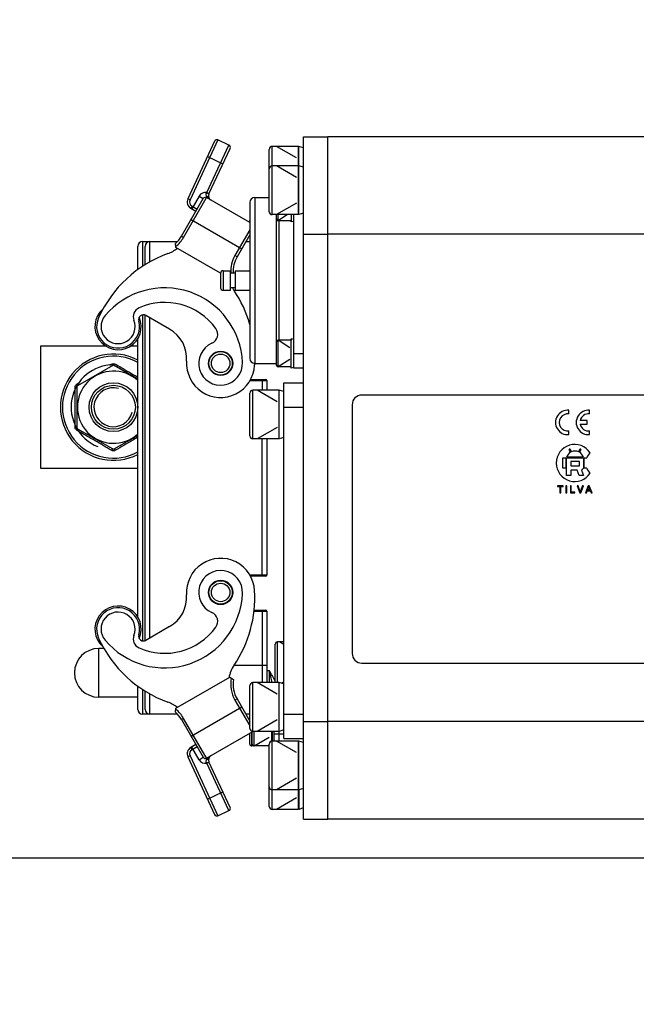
# Model space of a CAD drawing. Header units: millimetres. Extents: x 0 to 11890, y 0 to 8410.
# Tile 90 of 137: x 6743 to 6870, y 5219 to 5421. Entities that reach past the tile are written whole.
import ezdxf

# ---------------------------------------------------------------- set-up
doc = ezdxf.new("R2010")
doc.units = ezdxf.units.MM
doc.header["$LTSCALE"] = 653.95
doc.layers.get('0').update_dxf_attribs({"linetype": 'CONTINUOUS'})
for name, color, linetype in [('304103000011DXF_CONTINUOUS_LINE', 7, 'CONTINUOUS'), ('304105000080DXF_CONTINUOUS_LINE', 7, 'CONTINUOUS'), ('304105000082DXF_CONTINUOUS_LINE', 7, 'CONTINUOUS'), ('304105000083DXF_CONTINUOUS_LINE', 7, 'CONTINUOUS'), ('304106000002DXF_CONTINUOUS_LINE', 7, 'CONTINUOUS'), ('304107000010DXF_CONTINUOUS_LINE', 7, 'CONTINUOUS'), ('304110000210DXF_CONTINUOUS_LINE', 7, 'CONTINUOUS'), ('304110000234DXF_CONTINUOUS_LINE', 7, 'CONTINUOUS'), ('304112000005DXF_CONTINUOUS_LINE', 7, 'CONTINUOUS'), ('304204000093DXF_CONTINUOUS_LINE', 7, 'CONTINUOUS'), ('501023000001DXF_CONTINUOUS_LINE', 7, 'CONTINUOUS'), ('501023000017DXF_CONTINUOUS_LINE', 7, 'CONTINUOUS'), ('501023000069DXF_CONTINUOUS_LINE', 7, 'CONTINUOUS'), ('501023000072DXF_CONTINUOUS_LINE', 7, 'CONTINUOUS'), ('501023000078DXF_CONTINUOUS_LINE', 7, 'CONTINUOUS'), ('501023000185DXF_CONTINUOUS_LINE', 7, 'CONTINUOUS'), ('503005000002DXF_CONTINUOUS_LINE', 7, 'CONTINUOUS'), ('504006000003DXF_CONTINUOUS_LINE', 7, 'CONTINUOUS'), ('604006000001DXF_CONTINUOUS_LINE', 7, 'CONTINUOUS'), ('604006000006DXF_CONTINUOUS_LINE', 7, 'CONTINUOUS'), ('604006000009DXF_CONTINUOUS_LINE', 7, 'CONTINUOUS'), ('ZUIDAYUNDONGDXF_CONTINUOUS_LINE', 7, 'CONTINUOUS'), ('ZUIDAYUNDONGFANWEIDXF_DIMENSION', 7, 'CONTINUOUS')]:
    doc.layers.add(name, color=color, linetype=linetype)
doc.styles.get("Standard").update_dxf_attribs({"font": 'txt', "width": 0.7})
doc.dimstyles.new('DIMSTYLE_4', dxfattribs={"dimtxt": 120, "dimasz": 60, "dimexe": 1, "dimexo": 0, "dimgap": 3, "dimtad": 1, "dimdsep": 46, "dimtxsty": 'Standard', "dimblk": '_FILLED', "dimblk1": '_FILLED', "dimblk2": '_FILLED', "dimcen": 0.09, "dimclrt": 5, "dimazin": 2, "dimtp": 0.8, "dimtm": 0.8, "dimtfac": 1, "dimtofl": 0, "dimtmove": 0, "dimatfit": 3, "dimldrblk": '_FILLED', "dimfxl": 0, "dimtolj": 1, "dimarcsym": 0})
doc.dimstyles.new('DIMSTYLE_5', dxfattribs={"dimtxt": 120, "dimasz": 60, "dimexe": 1, "dimexo": 0, "dimgap": 3, "dimtad": 1, "dimdec": 0, "dimdsep": 46, "dimtxsty": 'Standard', "dimblk": '_FILLED', "dimblk1": '_FILLED', "dimblk2": '_FILLED', "dimcen": 0.09, "dimclrt": 5, "dimazin": 2, "dimtp": 1.2, "dimtm": 1.2, "dimtfac": 1, "dimtdec": 0, "dimtofl": 0, "dimtmove": 0, "dimatfit": 3, "dimldrblk": '_FILLED', "dimfxl": 0, "dimtolj": 1, "dimarcsym": 0})
doc.dimstyles.new('DIMSTYLE_6', dxfattribs={"dimtxt": 120, "dimasz": 60, "dimexe": 1, "dimexo": 0, "dimgap": 3, "dimtad": 0, "dimtih": 1, "dimtoh": 1, "dimdec": 0, "dimdsep": 46, "dimtxsty": 'Standard', "dimblk": '_FILLED', "dimblk1": '_FILLED', "dimblk2": '_FILLED', "dimcen": 0.09, "dimclrt": 5, "dimazin": 2, "dimtp": 1.2, "dimtm": 1.2, "dimtfac": 1, "dimtdec": 0, "dimtofl": 0, "dimtmove": 0, "dimatfit": 3, "dimldrblk": '_FILLED', "dimfxl": 0, "dimtolj": 1, "dimarcsym": 0})
doc.dimstyles.new('DIMSTYLE_8', dxfattribs={"dimtxt": 120, "dimasz": 60, "dimexe": 1, "dimexo": 0, "dimgap": 3, "dimtad": 0, "dimtih": 1, "dimtoh": 1, "dimdec": 0, "dimdsep": 46, "dimtxsty": 'Standard', "dimblk": '_FILLED', "dimblk1": '_FILLED', "dimblk2": '_FILLED', "dimcen": 0.09, "dimclrt": 5, "dimazin": 2, "dimtp": 0.5, "dimtm": 0.5, "dimtfac": 1, "dimtdec": 0, "dimtofl": 0, "dimtmove": 0, "dimatfit": 3, "dimldrblk": '_FILLED', "dimfxl": 0, "dimtolj": 1, "dimarcsym": 0})

# ---------------------------------------------------------------- blocks, each defined once
blk = doc.blocks.new('_FILLED')
at = {"color": 0, "linetype": 'ByBlock'}
blk.add_solid([(0, 0), (-1, 0.1667), (-1, -0.1667)], dxfattribs=at)
blk = doc.blocks.new('*D6')
at = {"layer": 'ZUIDAYUNDONGFANWEIDXF_DIMENSION', "color": 2, "linetype": 'Continuous'}
for p, q in [((7251.47, 5703.74), (6581.29, 5703.74)), ((6591.29, 5703.74), (6591.29, 5476.24)), ((6591.29, 5248.74), (6591.29, 5476.24)), ((6969.62, 5248.74), (6581.29, 5248.74))]:
    blk.add_line(p, q, dxfattribs=at)
at = {"layer": 'ZUIDAYUNDONGFANWEIDXF_DIMENSION', "color": 2, "linetype": 'Continuous', "xscale": 60, "yscale": 60, "zscale": 60}
for p, rotation in [((6591.29, 5703.74), 90), ((6591.29, 5248.74), 270)]:
    blk.add_blockref('_FILLED', p, dxfattribs=dict(at, rotation=rotation))
blk = doc.blocks.new('*D7')
at = {"layer": 'ZUIDAYUNDONGFANWEIDXF_DIMENSION', "color": 2, "linetype": 'Continuous'}
for p, q in [((7880.46, 6795.21), (6197.14, 6795.21)), ((6207.14, 6795.21), (6207.14, 6021.97)), ((6207.14, 5248.74), (6207.14, 6021.97)), ((6969.62, 5248.74), (6197.14, 5248.74))]:
    blk.add_line(p, q, dxfattribs=at)
at = {"layer": 'ZUIDAYUNDONGFANWEIDXF_DIMENSION', "color": 2, "linetype": 'Continuous', "xscale": 60, "yscale": 60, "zscale": 60}
for p, rotation in [((6207.14, 6795.21), 90), ((6207.14, 5248.74), 270)]:
    blk.add_blockref('_FILLED', p, dxfattribs=dict(at, rotation=rotation))
blk = doc.blocks.new('*D13')
at = {"layer": 'ZUIDAYUNDONGFANWEIDXF_DIMENSION', "color": 2, "linetype": 'Continuous'}
blk.add_line((5467.12, 5703.74), (5467.12, 3720.99), dxfattribs=at)
blk = doc.blocks.new('*D22')
at = {"layer": 'ZUIDAYUNDONGFANWEIDXF_DIMENSION', "color": 2, "linetype": 'Continuous'}
blk.add_line((5727.47, 5006.3), (9407.13, 5006.3), dxfattribs=at)

msp = doc.modelspace()

# ---------------------------------------------------------------- linework, layer by layer
at = {"layer": '304103000011DXF_CONTINUOUS_LINE', "color": 7, "linetype": 'Continuous'}
for p, q in [((6806.466, 5256.735), (6806.466, 5396.735)), ((6953.276, 5396.735), (6806.466, 5396.735)), ((6888.966, 5256.735), (6806.466, 5256.735))]:
    msp.add_line(p, q, dxfattribs=at)
at = {"layer": '304103000011DXF_CONTINUOUS_LINE', "color": 9, "linetype": 'Continuous'}
for p, q in [((6898.754, 5376.735), (6806.466, 5376.735)), ((6893.859, 5276.735), (6806.466, 5276.735))]:
    msp.add_line(p, q, dxfattribs=at)
at = {"layer": '304105000080DXF_CONTINUOUS_LINE', "color": 7, "linetype": 'Continuous'}
for p, q in [((6801.466, 5256.735), (6801.466, 5396.735)), ((6801.466, 5396.735), (6806.466, 5396.735)), ((6806.466, 5256.735), (6806.466, 5396.735)), ((6801.466, 5256.735), (6806.466, 5256.735))]:
    msp.add_line(p, q, dxfattribs=at)
at = {"layer": '304105000080DXF_CONTINUOUS_LINE', "color": 9, "linetype": 'Continuous'}
for p, q in [((6801.466, 5376.735), (6806.466, 5376.735)), ((6801.466, 5276.735), (6806.466, 5276.735))]:
    msp.add_line(p, q, dxfattribs=at)
at = {"layer": '304105000082DXF_CONTINUOUS_LINE', "color": 7, "linetype": 'Continuous'}
for p, q in [((6747.466, 5353.735), (6747.466, 5328.735)), ((6760.937, 5353.735), (6747.466, 5353.735)), ((6767.466, 5353.735), (6765.889, 5353.735)), ((6747.466, 5328.735), (6767.466, 5328.735))]:
    msp.add_line(p, q, dxfattribs=at)
at = {"layer": '304105000083DXF_CONTINUOUS_LINE', "color": 7, "linetype": 'Continuous'}
for p, q in [((6797.466, 5273.235), (6797.466, 5346.235)), ((6797.466, 5346.235), (6801.466, 5346.235)), ((6797.466, 5273.235), (6801.466, 5273.235))]:
    msp.add_line(p, q, dxfattribs=at)
at = {"layer": '304105000083DXF_CONTINUOUS_LINE', "color": 9, "linetype": 'Continuous'}
for p, q in [((6797.466, 5341.235), (6801.466, 5341.235)), ((6797.466, 5278.235), (6801.466, 5278.235))]:
    msp.add_line(p, q, dxfattribs=at)
at = {"layer": '304106000002DXF_CONTINUOUS_LINE', "color": 9, "linetype": 'Continuous'}
for p, q in [((6768.466, 5370.083), (6768.466, 5375.235)), ((6769.966, 5371.059), (6769.966, 5375.235)), ((6787.192, 5365.235), (6787.466, 5365.235)), ((6768.466, 5293.3), (6768.466, 5360.171)), ((6769.966, 5293.894), (6769.966, 5359.577)), ((6790.476, 5346.685), (6793.966, 5346.685)), ((6792.966, 5346.885), (6792.966, 5344.735)), ((6792.966, 5306.585), (6792.966, 5334.735)), ((6793.966, 5306.785), (6790.476, 5306.785)), ((6791.311, 5299.385), (6793.966, 5299.385)), ((6792.966, 5299.585), (6792.966, 5284.735)), ((6793.966, 5288.235), (6787.192, 5288.235)), ((6768.466, 5278.235), (6768.466, 5283.387)), ((6769.966, 5278.235), (6769.966, 5282.412))]:
    msp.add_line(p, q, dxfattribs=at)
at = {"layer": '304106000002DXF_CONTINUOUS_LINE', "color": 7, "linetype": 'Continuous'}
for p, q in [((6768.466, 5375.235), (6769.966, 5375.235)), ((6769.966, 5375.235), (6775.627, 5375.235)), ((6789.662, 5375.235), (6790.466, 5375.235)), ((6767.466, 5369.452), (6767.466, 5374.235)), ((6768.966, 5370.393), (6768.966, 5374.235)), ((6768.966, 5293.353), (6768.966, 5360.117)), ((6767.466, 5298.154), (6767.466, 5355.316)), ((6790.607, 5346.885), (6793.766, 5346.885)), ((6793.966, 5346.685), (6793.966, 5344.735)), ((6793.966, 5334.735), (6793.966, 5306.785)), ((6793.766, 5306.585), (6790.607, 5306.585)), ((6791.348, 5299.585), (6793.766, 5299.585)), ((6793.966, 5299.385), (6793.966, 5284.735)), ((6767.466, 5279.235), (6767.466, 5284.019)), ((6768.966, 5279.235), (6768.966, 5283.077)), ((6769.966, 5278.235), (6768.466, 5278.235)), ((6775.63, 5278.235), (6769.966, 5278.235)), ((6790.466, 5278.235), (6789.662, 5278.235))]:
    msp.add_line(p, q, dxfattribs=at)
for centre, radius, start, end in [((6768.466, 5374.235), 1, 90, 180), ((6769.966, 5374.235), 1, 90, 180), ((6793.766, 5346.685), 0.2, 0, 90), ((6793.766, 5306.785), 0.2, 270, 360), ((6793.766, 5299.385), 0.2, 0, 90), ((6768.466, 5279.235), 1, 180, 270), ((6769.966, 5279.235), 1, 180, 270)]:
    msp.add_arc(centre, radius, start, end, dxfattribs=at)
at = {"layer": '304107000010DXF_CONTINUOUS_LINE', "color": 9, "linetype": 'Continuous'}
msp.add_line((6759.466, 5281.735), (6759.466, 5291.735), dxfattribs=at)
at = {"layer": '304107000010DXF_CONTINUOUS_LINE', "color": 7, "linetype": 'Continuous'}
for p, q in [((6760.543, 5291.735), (6759.466, 5291.735)), ((6767.466, 5281.735), (6759.466, 5281.735))]:
    msp.add_line(p, q, dxfattribs=at)
msp.add_arc((6759.466, 5286.735), 5, 90, 270, dxfattribs=at)
at = {"layer": '304110000210DXF_CONTINUOUS_LINE', "color": 9, "linetype": 'Continuous'}
for p, q in [((6791.466, 5384.235), (6791.466, 5350.235)), ((6795.966, 5354.685), (6795.966, 5379.785)), ((6784.966, 5369.235), (6784.966, 5365.235)), ((6799.466, 5352.235), (6801.466, 5352.235))]:
    msp.add_line(p, q, dxfattribs=at)
at = {"layer": '304110000210DXF_CONTINUOUS_LINE', "color": 7, "linetype": 'Continuous'}
for p, q in [((6791.466, 5384.235), (6794.466, 5384.235)), ((6790.466, 5383.235), (6790.466, 5351.235)), ((6796.466, 5354.985), (6796.466, 5379.485)), ((6799.466, 5349.235), (6799.466, 5380.735)), ((6784.966, 5369.235), (6786.466, 5369.235)), ((6786.466, 5365.235), (6786.466, 5369.235)), ((6787.466, 5369.235), (6787.466, 5365.235)), ((6787.466, 5369.235), (6790.466, 5369.235)), ((6784.466, 5368.735), (6784.466, 5365.735)), ((6787.466, 5368.735), (6786.466, 5368.735)), ((6784.966, 5365.235), (6786.466, 5365.235)), ((6787.466, 5365.735), (6786.466, 5365.735)), ((6787.466, 5365.235), (6790.466, 5365.235)), ((6791.466, 5350.235), (6795.966, 5350.235)), ((6801.466, 5349.235), (6799.466, 5349.235))]:
    msp.add_line(p, q, dxfattribs=at)
for centre, radius, start, end in [((6791.466, 5383.235), 1, 90, 180), ((6784.966, 5368.735), 0.5, 90, 180), ((6784.966, 5365.735), 0.5, 180, 270), ((6791.466, 5351.235), 1, 180, 270)]:
    msp.add_arc(centre, radius, start, end, dxfattribs=at)
at = {"layer": '304110000234DXF_CONTINUOUS_LINE', "color": 7, "linetype": 'Continuous'}
for centre, radius, start, end in [((6799.316, 5378.235), 8.98, 170.29979, 174.1556), ((6781.966, 5350.385), 2, 59.18373, 62.54031), ((6781.966, 5350.385), 2.5, 53.53301, 56.29688), ((6781.966, 5303.085), 2, 297.46462, 300.81222), ((6781.966, 5303.085), 2.5, 303.69872, 306.46414), ((6799.316, 5275.235), 8.98, 185.8444, 189.70021)]:
    msp.add_arc(centre, radius, start, end, dxfattribs=at)
at = {"layer": '304112000005DXF_CONTINUOUS_LINE', "color": 7, "linetype": 'Continuous'}
for p, q in [((6884.466, 5343.735), (6813.466, 5343.735)), ((6811.466, 5341.735), (6811.466, 5290.735)), ((6855.966, 5339.842), (6855.966, 5340.598)), ((6860.216, 5339.842), (6860.216, 5340.598)), ((6859.716, 5338.485), (6858.256, 5338.485)), ((6858.256, 5337.735), (6859.716, 5337.735)), ((6859.716, 5337.735), (6859.716, 5338.485)), ((6855.966, 5335.623), (6855.966, 5336.378)), ((6860.216, 5335.623), (6860.216, 5336.378)), ((6854.696, 5328.735), (6854.696, 5330.835)), ((6854.696, 5330.835), (6855.316, 5330.835)), ((6855.316, 5330.835), (6855.316, 5328.735)), ((6858.966, 5330.985), (6855.466, 5330.985)), ((6855.466, 5327.235), (6855.466, 5330.835)), ((6855.466, 5330.835), (6858.966, 5330.835)), ((6856.302, 5331.994), (6856.039, 5332.521)), ((6856.218, 5332.61), (6856.481, 5332.083)), ((6857.95, 5332.083), (6858.213, 5332.61)), ((6858.392, 5332.521), (6858.129, 5331.994)), ((6858.966, 5330.835), (6858.966, 5328.735)), ((6859.116, 5328.735), (6859.116, 5330.835)), ((6859.116, 5330.835), (6859.616, 5330.835)), ((6856.386, 5330.105), (6856.386, 5329.205)), ((6858.116, 5330.105), (6856.386, 5330.105)), ((6856.386, 5329.205), (6858.116, 5329.205)), ((6858.116, 5329.205), (6858.116, 5330.105)), ((6855.316, 5328.735), (6854.696, 5328.735)), ((6856.366, 5327.235), (6855.466, 5327.235)), ((6856.366, 5328.335), (6856.366, 5327.235)), ((6857.666, 5328.335), (6856.366, 5328.335)), ((6858.088, 5327.235), (6857.666, 5328.335)), ((6858.988, 5327.235), (6858.088, 5327.235)), ((6858.966, 5328.735), (6858.566, 5328.335)), ((6858.566, 5328.335), (6858.988, 5327.235)), ((6859.616, 5328.735), (6859.116, 5328.735)), ((6853.606, 5325.115), (6853.606, 5324.943)), ((6854.763, 5325.115), (6853.606, 5325.115)), ((6853.606, 5324.943), (6854.087, 5324.943)), ((6854.087, 5324.943), (6854.087, 5323.655)), ((6854.28, 5323.655), (6854.28, 5324.943)), ((6854.28, 5324.943), (6854.763, 5324.943)), ((6854.763, 5324.943), (6854.763, 5325.115)), ((6855.368, 5325.115), (6855.368, 5323.655)), ((6855.562, 5325.115), (6855.368, 5325.115)), ((6855.562, 5323.655), (6855.562, 5325.115)), ((6856.268, 5325.115), (6856.268, 5323.655)), ((6856.461, 5325.115), (6856.268, 5325.115)), ((6856.461, 5323.827), (6856.461, 5325.115)), ((6857.636, 5325.115), (6858.202, 5323.655)), ((6857.845, 5325.115), (6857.636, 5325.115)), ((6858.225, 5324.054), (6857.845, 5325.115)), ((6858.775, 5325.115), (6858.38, 5324.054)), ((6858.4, 5323.655), (6858.972, 5325.115)), ((6858.972, 5325.115), (6858.775, 5325.115)), ((6859.92, 5325.115), (6859.359, 5323.655)), ((6860.128, 5325.115), (6859.92, 5325.115)), ((6860.726, 5323.655), (6860.128, 5325.115)), ((6854.087, 5323.655), (6854.28, 5323.655)), ((6855.368, 5323.655), (6855.562, 5323.655)), ((6856.268, 5323.655), (6857.181, 5323.655)), ((6857.181, 5323.827), (6856.461, 5323.827)), ((6857.181, 5323.655), (6857.181, 5323.827)), ((6858.202, 5323.655), (6858.4, 5323.655)), ((6859.359, 5323.655), (6859.564, 5323.655)), ((6859.564, 5323.655), (6859.725, 5324.097)), ((6859.725, 5324.097), (6860.335, 5324.097)), ((6859.78, 5324.255), (6859.941, 5324.683)), ((6860.275, 5324.255), (6859.78, 5324.255)), ((6860.123, 5324.659), (6860.275, 5324.255)), ((6860.335, 5324.097), (6860.506, 5323.655)), ((6860.506, 5323.655), (6860.726, 5323.655)), ((6813.466, 5288.735), (6884.466, 5288.735))]:
    msp.add_line(p, q, dxfattribs=at)
for centre, radius, start, end in [((6813.466, 5341.735), 2, 90, 180), ((6855.716, 5338.11), 2.5, 84.26083, 275.73917), ((6855.716, 5338.11), 1.75, 81.78679, 278.21321), ((6859.966, 5338.11), 2.5, 84.26083, 275.73917), ((6859.966, 5338.11), 1.75, 81.78679, 167.62637), ((6859.966, 5338.11), 1.75, 192.37363, 278.21321), ((6857.166, 5329.785), 3.8, 33.54774, 326.45226), ((6857.216, 5330.385), 1.85, 119.59858, 161.07536), ((6856.129, 5332.565), 0.1, 26.5, 206.5), ((6857.216, 5330.385), 1.85, 66.59858, 113.40142), ((6857.216, 5330.385), 1.85, 18.92464, 60.40142), ((6858.303, 5332.565), 0.1, 333.5, 153.5), ((6861.971, 5329.997), 2.5, 130.9402, 160.40351), ((6861.971, 5329.574), 2.5, 199.59649, 229.0598), ((6854.701, 5322.792), 3.743, 15.8711, 19.71444), ((6813.466, 5290.735), 2, 180, 270)]:
    msp.add_arc(centre, radius, start, end, dxfattribs=at)
for points in [[(6859.941, 5324.683), (6859.975, 5324.775), (6860, 5324.868), (6860.019, 5324.962)], [(6860.019, 5324.962), (6860.041, 5324.882), (6860.077, 5324.782), (6860.123, 5324.659)], [(6858.38, 5324.054), (6858.35, 5323.975), (6858.324, 5323.895), (6858.302, 5323.815)]]:
    msp.add_open_spline(points, degree=3, dxfattribs=at)
at = {"layer": '304204000093DXF_CONTINUOUS_LINE', "color": 7, "linetype": 'Continuous'}
for p, q in [((6783.244, 5395.814), (6777.732, 5383.994)), ((6786.174, 5394.999), (6783.909, 5396.056)), ((6782.066, 5385.006), (6786.416, 5394.335)), ((6776.431, 5376.318), (6780.895, 5384.051)), ((6790.466, 5379.103), (6781.578, 5384.234)), ((6778.342, 5382.061), (6779.395, 5381.453)), ((6790.466, 5376.627), (6787.84, 5372.079)), ((6775.285, 5374.011), (6775.204, 5374.819)), ((6784.455, 5368.717), (6775.285, 5374.011)), ((6773.998, 5357.249), (6769.121, 5360.064)), ((6773.998, 5296.222), (6769.121, 5293.406)), ((6775.285, 5279.459), (6786.369, 5285.859)), ((6786.369, 5285.859), (6787.113, 5285.346)), ((6787.84, 5281.391), (6790.466, 5276.843)), ((6775.204, 5278.651), (6775.285, 5279.459)), ((6776.431, 5277.152), (6780.895, 5269.419)), ((6781.578, 5269.236), (6791.104, 5274.736)), ((6795.466, 5272.735), (6795.466, 5274.735)), ((6779.395, 5272.018), (6778.342, 5271.409)), ((6777.732, 5269.476), (6783.244, 5257.656)), ((6786.416, 5259.136), (6782.066, 5268.464)), ((6783.909, 5257.415), (6786.174, 5258.471))]:
    msp.add_line(p, q, dxfattribs=at)
at = {"layer": '304204000093DXF_CONTINUOUS_LINE', "color": 9, "linetype": 'Continuous'}
for p, q in [((6783.909, 5396.056), (6778.186, 5383.783)), ((6781.637, 5385.269), (6786.174, 5394.999)), ((6781.765, 5392.642), (6784.937, 5391.163)), ((6776.864, 5376.068), (6781.716, 5384.472)), ((6778.186, 5383.783), (6777.732, 5383.994)), ((6780.029, 5384.551), (6778.529, 5381.953)), ((6780.029, 5384.551), (6780.895, 5384.051)), ((6781.617, 5385.235), (6781.637, 5385.269)), ((6781.637, 5385.269), (6782.09, 5385.057)), ((6778.592, 5382.494), (6778.342, 5382.061)), ((6778.592, 5382.494), (6779.645, 5381.886)), ((6778.395, 5379.721), (6788.788, 5373.721)), ((6790.466, 5377.627), (6787.407, 5372.329)), ((6776.431, 5376.318), (6776.864, 5376.068)), ((6787.84, 5372.079), (6787.407, 5372.329)), ((6793.966, 5287.235), (6794.466, 5287.235)), ((6794.466, 5287.235), (6794.466, 5284.735)), ((6787.84, 5281.391), (6787.407, 5281.141)), ((6787.407, 5281.141), (6790.466, 5275.843)), ((6778.395, 5273.75), (6788.788, 5279.75)), ((6776.864, 5277.402), (6776.431, 5277.152)), ((6781.716, 5268.999), (6776.864, 5277.402)), ((6795.466, 5274.235), (6797.466, 5274.235)), ((6796.466, 5272.735), (6796.466, 5274.735)), ((6778.592, 5270.976), (6778.342, 5271.409)), ((6780.029, 5268.919), (6778.529, 5271.518)), ((6779.645, 5271.584), (6778.592, 5270.976)), ((6778.186, 5269.688), (6777.732, 5269.476)), ((6778.186, 5269.688), (6783.909, 5257.415)), ((6780.029, 5268.919), (6780.895, 5269.419)), ((6781.637, 5268.202), (6781.617, 5268.235)), ((6781.637, 5268.202), (6782.09, 5268.413)), ((6786.174, 5258.471), (6781.637, 5268.202)), ((6781.765, 5260.829), (6784.937, 5262.308))]:
    msp.add_line(p, q, dxfattribs=at)
at = {"layer": '304204000093DXF_CONTINUOUS_LINE', "color": 7, "linetype": 'Continuous'}
for centre, radius in [((6784.466, 5350.235), 2.5), ((6784.466, 5350.235), 2.4), ((6784.466, 5303.235), 2.5), ((6784.466, 5303.235), 2.4)]:
    msp.add_circle(centre, radius, dxfattribs=at)
at = {"layer": '304204000093DXF_CONTINUOUS_LINE', "color": 9, "linetype": 'Continuous'}
for centre in [(6784.466, 5350.235), (6784.466, 5303.235)]:
    msp.add_circle(centre, 1.9, dxfattribs=at)
at = {"layer": '304204000093DXF_CONTINUOUS_LINE', "color": 7, "linetype": 'Continuous'}
for centre, radius, start, end in [((6783.697, 5395.602), 0.5, 65, 155), ((6785.963, 5394.546), 0.5, 335, 65), ((6779.092, 5383.36), 1.5, 155, 240), ((6781.328, 5383.801), 0.5, 60, 150), ((6782.973, 5384.584), 1, 155, 240), ((6771.234, 5379.318), 6, 311.42218, 330), ((6771.234, 5379.318), 7, 289.9728, 308.453), ((6782.165, 5349.243), 25, 109.9728, 155.54356), ((6793.036, 5369.079), 6, 150, 183.24554), ((6772.977, 5349.722), 16, 2.55527, 139.91762), ((6793.036, 5369.079), 7, 208.58802, 213.95223), ((6766.492, 5351.207), 25, 16.26603, 33.95223), ((6763.413, 5357.771), 4.75, 131.04221, 23.93063), ((6768.532, 5359.784), 2, 113.83772, 201.46945), ((6772.977, 5349.722), 13, 36.04424, 113.83772), ((6763.413, 5357.771), 4.4, 155.54356, 15.32539), ((6763.413, 5357.771), 3.5, 139.91762, 21.46945), ((6768.621, 5359.198), 1, 60, 195.32539), ((6770.498, 5351.186), 7, 356.10388, 60), ((6781.871, 5356.195), 2, 293.52407, 36.04424), ((6784.466, 5350.235), 4.5, 113.52407, 2.55527), ((6784.466, 5350.235), 7, 176.10388, 356.90354), ((6766.492, 5351.207), 25, 356.90354, 357.77777), ((6784.466, 5303.235), 7, 3.09646, 183.89612), ((6784.466, 5303.235), 4.5, 357.44473, 246.47593), ((6772.977, 5303.748), 16, 220.08238, 357.44473), ((6770.498, 5302.284), 7, 300, 3.89612), ((6766.492, 5302.263), 25, 326.04777, 3.09646), ((6763.413, 5295.699), 4.75, 336.06937, 228.95779), ((6763.413, 5295.699), 4.4, 344.67461, 204.45644), ((6763.413, 5295.699), 3.5, 338.53055, 220.08238), ((6781.871, 5297.275), 2, 323.95576, 66.47593), ((6768.621, 5294.272), 1, 164.67461, 300), ((6772.977, 5303.748), 13, 246.16228, 323.95576), ((6782.165, 5304.228), 25, 204.45644, 250.0272), ((6768.532, 5293.686), 2, 158.53055, 246.16228), ((6793.036, 5284.391), 7, 146.04777, 168.86457), ((6793.036, 5284.391), 6, 170.83756, 210), ((6771.234, 5274.152), 7, 51.547, 70.0272), ((6771.234, 5274.152), 6, 30, 48.57782), ((6779.092, 5270.11), 1.5, 120, 205), ((6781.328, 5269.669), 0.5, 210, 300), ((6782.973, 5268.887), 1, 120, 205), ((6785.963, 5258.924), 0.5, 295, 25), ((6783.697, 5257.868), 0.5, 205, 295)]:
    msp.add_arc(centre, radius, start, end, dxfattribs=at)
at = {"layer": '304204000093DXF_CONTINUOUS_LINE', "color": 9, "linetype": 'Continuous'}
for centre, radius, start, end in [((6779.092, 5383.36), 1, 155, 240), ((6781.328, 5383.801), 1.5, 78.12183, 150), ((6783.048, 5385.172), 1.505, 207.72568, 212.73859), ((6771.234, 5379.318), 6.5, 308.31298, 330), ((6793.036, 5369.079), 6.5, 150, 182.89694), ((6793.036, 5284.391), 6.5, 168.76045, 210), ((6771.234, 5274.152), 6.5, 30, 51.68702), ((6779.092, 5270.11), 1, 120, 205), ((6781.328, 5269.669), 1.5, 210, 281.87817), ((6783.049, 5268.297), 1.507, 147.45913, 152.27385), ((6783.181, 5268.213), 1.663, 142.42735, 147.44532)]:
    msp.add_arc(centre, radius, start, end, dxfattribs=at)
for points, knots in [([(6781.716, 5384.472), (6781.627, 5384.573), (6781.441, 5384.813), (6781.542, 5385.114), (6781.617, 5385.235)], [0, 0, 0, 0, 0.484713, 1, 1, 1, 1]), ([(6781.617, 5385.235), (6781.671, 5385.21), (6781.818, 5385.133), (6781.987, 5385.083), (6782.065, 5385.009)], [0, 0, 0, 0, 0.3568295, 1, 1, 1, 1]), ([(6781.959, 5384.385), (6781.962, 5384.374), (6781.961, 5384.345), (6781.947, 5384.321), (6781.938, 5384.308)], [0, 0, 0, 0, 0.421881, 1, 1, 1, 1]), ([(6782.065, 5385.009), (6782.065, 5385.008), (6782.066, 5385.008), (6782.066, 5385.006), (6782.066, 5385.006)], [0, 0, 0, 0, 0.6622873, 1, 1, 1, 1]), ([(6781.617, 5268.235), (6781.542, 5268.356), (6781.441, 5268.657), (6781.628, 5268.898), (6781.716, 5268.999)], [0, 0, 0, 0, 0.5162936, 1, 1, 1, 1]), ([(6781.617, 5268.235), (6781.671, 5268.26), (6781.818, 5268.337), (6781.987, 5268.387), (6782.065, 5268.461)], [0, 0, 0, 0, 0.3568283, 1, 1, 1, 1]), ([(6781.959, 5269.085), (6781.962, 5269.096), (6781.961, 5269.125), (6781.947, 5269.149), (6781.938, 5269.162)], [0, 0, 0, 0, 0.4218789, 1, 1, 1, 1]), ([(6782.065, 5268.461), (6782.065, 5268.462), (6782.066, 5268.463), (6782.066, 5268.464), (6782.066, 5268.464)], [0, 0, 0, 0, 0.6622845, 1, 1, 1, 1])]:
    msp.add_open_spline(points, degree=3, knots=knots, dxfattribs=at)
for points in [[(6781.716, 5384.472), (6781.801, 5384.467), (6781.934, 5384.468), (6781.959, 5384.385)], [(6781.931, 5384.16), (6781.876, 5384.222), (6781.826, 5384.289), (6781.782, 5384.358)], [(6782.473, 5383.718), (6782.271, 5383.834), (6782.083, 5383.984), (6781.931, 5384.16)], [(6795.065, 5284.735), (6794.88, 5285.571), (6794.671, 5286.403), (6794.466, 5287.235)], [(6795.671, 5284.997), (6795.315, 5285.766), (6794.889, 5286.501), (6794.466, 5287.235)], [(6781.716, 5268.999), (6781.801, 5269.004), (6781.934, 5269.003), (6781.959, 5269.085)], [(6781.863, 5269.227), (6782.026, 5269.44), (6782.24, 5269.619), (6782.473, 5269.753)]]:
    msp.add_open_spline(points, degree=3, dxfattribs=at)
at = {"layer": '501023000001DXF_CONTINUOUS_LINE', "color": 7, "linetype": 'Continuous'}
for p, q in [((6790.466, 5335.335), (6790.466, 5344.135)), ((6796.466, 5344.735), (6791.066, 5344.735)), ((6796.466, 5334.735), (6796.466, 5344.735)), ((6796.466, 5334.735), (6791.066, 5334.735)), ((6796.466, 5284.735), (6791.066, 5284.735)), ((6796.466, 5274.735), (6796.466, 5284.735)), ((6790.466, 5275.335), (6790.466, 5284.135)), ((6796.466, 5274.735), (6791.066, 5274.735))]:
    msp.add_line(p, q, dxfattribs=at)
at = {"layer": '501023000001DXF_CONTINUOUS_LINE', "color": 9, "linetype": 'Continuous'}
for p, q in [((6791.066, 5334.735), (6791.066, 5344.735)), ((6791.066, 5274.735), (6791.066, 5284.735))]:
    msp.add_line(p, q, dxfattribs=at)
at = {"layer": '501023000001DXF_CONTINUOUS_LINE', "color": 2, "linetype": 'Continuous'}
for p, q in [((6796.066, 5342.366), (6791.962, 5344.735)), ((6796.066, 5337.104), (6791.962, 5334.735)), ((6796.066, 5282.366), (6791.962, 5284.735)), ((6796.066, 5277.104), (6791.962, 5274.735))]:
    msp.add_line(p, q, dxfattribs=at)
at = {"layer": '501023000001DXF_CONTINUOUS_LINE', "color": 7, "linetype": 'Continuous'}
for centre, start, end in [((6791.066, 5344.135), 90, 180), ((6791.066, 5335.335), 180, 270), ((6791.066, 5284.135), 90, 180), ((6791.066, 5275.335), 180, 270)]:
    msp.add_arc(centre, 0.6, start, end, dxfattribs=at)
at = {"layer": '501023000017DXF_CONTINUOUS_LINE', "color": 7, "linetype": 'Continuous'}
for p, q in [((6795.666, 5284.875), (6795.666, 5292.595)), ((6797.466, 5293.095), (6796.166, 5293.095))]:
    msp.add_line(p, q, dxfattribs=at)
at = {"layer": '501023000017DXF_CONTINUOUS_LINE', "color": 9, "linetype": 'Continuous'}
msp.add_line((6796.166, 5284.735), (6796.166, 5293.095), dxfattribs=at)
at = {"layer": '501023000017DXF_CONTINUOUS_LINE', "color": 2, "linetype": 'Continuous'}
for p, q in [((6797.466, 5292.583), (6796.578, 5293.095)), ((6797.466, 5284.888), (6796.97, 5284.601))]:
    msp.add_line(p, q, dxfattribs=at)
at = {"layer": '501023000017DXF_CONTINUOUS_LINE', "color": 7, "linetype": 'Continuous'}
for centre, start, end in [((6796.166, 5292.595), 90, 180), ((6796.166, 5284.875), 180, 196.31733)]:
    msp.add_arc(centre, 0.5, start, end, dxfattribs=at)
at = {"layer": '501023000069DXF_CONTINUOUS_LINE', "color": 7, "linetype": 'Continuous'}
for p, q in [((6790.466, 5272.135), (6790.466, 5274.368)), ((6790.966, 5272.135), (6790.966, 5274.656)), ((6794.966, 5272.722), (6794.966, 5274.735)), ((6791.366, 5271.735), (6790.866, 5271.735)), ((6794.466, 5271.735), (6791.366, 5271.735))]:
    msp.add_line(p, q, dxfattribs=at)
at = {"layer": '501023000069DXF_CONTINUOUS_LINE', "color": 9, "linetype": 'Continuous'}
for p, q in [((6790.866, 5271.735), (6790.866, 5274.599)), ((6791.366, 5271.735), (6791.366, 5274.735))]:
    msp.add_line(p, q, dxfattribs=at)
at = {"layer": '501023000069DXF_CONTINUOUS_LINE', "color": 2, "linetype": 'Continuous'}
for p, q in [((6794.466, 5273.446), (6791.502, 5271.735)), ((6791.135, 5271.812), (6791.002, 5271.735))]:
    msp.add_line(p, q, dxfattribs=at)
at = {"layer": '501023000069DXF_CONTINUOUS_LINE', "color": 7, "linetype": 'Continuous'}
for centre in [(6790.866, 5272.135), (6791.366, 5272.135)]:
    msp.add_arc(centre, 0.4, 180, 270, dxfattribs=at)
at = {"layer": '501023000072DXF_CONTINUOUS_LINE', "color": 7, "linetype": 'Continuous'}
for p, q in [((6795.966, 5379.785), (6795.966, 5380.735)), ((6798.919, 5379.485), (6796.266, 5379.485)), ((6795.966, 5349.785), (6795.966, 5354.685)), ((6798.919, 5354.985), (6796.266, 5354.985)), ((6798.919, 5349.485), (6796.266, 5349.485))]:
    msp.add_line(p, q, dxfattribs=at)
at = {"layer": '501023000072DXF_CONTINUOUS_LINE', "color": 9, "linetype": 'Continuous'}
for p, q in [((6796.266, 5379.485), (6796.266, 5380.735)), ((6796.266, 5349.485), (6796.266, 5354.985))]:
    msp.add_line(p, q, dxfattribs=at)
at = {"layer": '501023000072DXF_CONTINUOUS_LINE', "color": 2, "linetype": 'Continuous'}
for p, q in [((6798.194, 5380.735), (6796.266, 5379.485)), ((6798.666, 5353.43), (6796.266, 5354.985)), ((6798.666, 5351.041), (6796.266, 5349.485))]:
    msp.add_line(p, q, dxfattribs=at)
at = {"layer": '501023000072DXF_CONTINUOUS_LINE', "color": 7, "linetype": 'Continuous'}
for centre, start, end in [((6796.266, 5379.785), 180, 270), ((6796.266, 5354.685), 90, 180), ((6796.266, 5349.785), 180, 270)]:
    msp.add_arc(centre, 0.3, start, end, dxfattribs=at)
at = {"layer": '501023000078DXF_CONTINUOUS_LINE', "color": 7, "linetype": 'Continuous'}
for p, q in [((6794.466, 5390.135), (6794.466, 5394.135)), ((6800.466, 5394.735), (6795.066, 5394.735)), ((6800.466, 5390.735), (6800.466, 5394.735)), ((6794.466, 5381.335), (6794.466, 5390.135)), ((6800.466, 5390.735), (6795.066, 5390.735)), ((6800.466, 5380.735), (6800.466, 5390.735)), ((6800.466, 5380.735), (6795.066, 5380.735)), ((6800.466, 5272.735), (6795.066, 5272.735)), ((6800.466, 5262.735), (6800.466, 5272.735)), ((6794.466, 5263.335), (6794.466, 5272.135)), ((6794.466, 5259.335), (6794.466, 5263.335)), ((6800.466, 5262.735), (6795.066, 5262.735)), ((6800.466, 5258.735), (6800.466, 5262.735)), ((6800.466, 5258.735), (6795.066, 5258.735))]:
    msp.add_line(p, q, dxfattribs=at)
at = {"layer": '501023000078DXF_CONTINUOUS_LINE', "color": 9, "linetype": 'Continuous'}
for p, q in [((6795.066, 5390.735), (6795.066, 5394.735)), ((6795.066, 5380.735), (6795.066, 5390.735)), ((6795.066, 5262.735), (6795.066, 5272.735)), ((6795.066, 5258.735), (6795.066, 5262.735))]:
    msp.add_line(p, q, dxfattribs=at)
at = {"layer": '501023000078DXF_CONTINUOUS_LINE', "color": 2, "linetype": 'Continuous'}
for p, q in [((6800.066, 5392.366), (6795.962, 5394.735)), ((6800.066, 5388.366), (6795.962, 5390.735)), ((6800.066, 5383.104), (6795.962, 5380.735)), ((6800.066, 5270.366), (6795.962, 5272.735)), ((6800.066, 5265.104), (6795.962, 5262.735)), ((6800.066, 5261.104), (6795.962, 5258.735))]:
    msp.add_line(p, q, dxfattribs=at)
at = {"layer": '501023000078DXF_CONTINUOUS_LINE', "color": 7, "linetype": 'Continuous'}
for centre, start, end in [((6795.066, 5394.135), 90, 180), ((6795.066, 5390.135), 90, 180), ((6795.066, 5381.335), 180, 270), ((6795.066, 5272.135), 90, 180), ((6795.066, 5263.335), 180, 270), ((6795.066, 5259.335), 180, 270)]:
    msp.add_arc(centre, 0.6, start, end, dxfattribs=at)
at = {"layer": '501023000185DXF_CONTINUOUS_LINE', "color": 7, "linetype": 'Continuous'}
for radius in [5, 4.5]:
    msp.add_circle((6762.466, 5341.235), radius, dxfattribs=at)
at = {"layer": '501023000185DXF_CONTINUOUS_LINE', "color": 2, "linetype": 'Continuous'}
msp.add_arc((6762.466, 5341.235), 4, 75, 345, dxfattribs=at)
at = {"layer": '503005000002DXF_CONTINUOUS_LINE', "color": 7, "linetype": 'Continuous'}
for p, q in [((6762.316, 5349.809), (6755.116, 5345.652)), ((6767.466, 5347.009), (6762.616, 5349.809)), ((6754.966, 5345.392), (6754.966, 5337.078)), ((6755.116, 5336.818), (6762.316, 5332.661)), ((6762.616, 5332.661), (6767.466, 5335.462))]:
    msp.add_line(p, q, dxfattribs=at)
at = {"layer": '503005000002DXF_CONTINUOUS_LINE', "color": 9, "linetype": 'Continuous'}
for p, q in [((6761.72, 5349.892), (6762.028, 5350.075)), ((6754.595, 5344.925), (6754.591, 5345.276)), ((6755.029, 5346.034), (6755.346, 5346.212)), ((6754.591, 5337.194), (6754.595, 5337.56)), ((6755.327, 5336.269), (6755.029, 5336.436))]:
    msp.add_line(p, q, dxfattribs=at)
at = {"layer": '503005000002DXF_CONTINUOUS_LINE', "color": 7, "linetype": 'Continuous'}
for centre, radius, start, end in [((6762.466, 5341.235), 10.9, 62.62658, 297.37342), ((6762.466, 5349.549), 0.3, 60, 120), ((6762.466, 5341.235), 7.4, 47.40555, 312.59445), ((6755.266, 5345.392), 0.3, 120, 180), ((6755.266, 5337.078), 0.3, 180, 240), ((6762.466, 5332.921), 0.3, 240, 300)]:
    msp.add_arc(centre, radius, start, end, dxfattribs=at)
at = {"layer": '503005000002DXF_CONTINUOUS_LINE', "color": 9, "linetype": 'Continuous'}
msp.add_arc((6762.466, 5341.235), 10.467, 61.40097, 298.59903, dxfattribs=at)
for points in [[(6762.028, 5350.075), (6762.158, 5350.152), (6762.314, 5350.195), (6762.466, 5350.195)], [(6762.466, 5350.195), (6762.617, 5350.195), (6762.773, 5350.152), (6762.903, 5350.075)], [(6762.466, 5332.275), (6762.314, 5332.275), (6762.158, 5332.318), (6762.028, 5332.395)], [(6762.903, 5332.395), (6762.773, 5332.318), (6762.617, 5332.275), (6762.466, 5332.275)]]:
    msp.add_open_spline(points, degree=3, dxfattribs=at)
for points, knots in [([(6762.155, 5349.913), (6762.145, 5349.924), (6762.1, 5349.976), (6762.059, 5350.031), (6762.028, 5350.075)], [0, 0, 0, 0, 0.2244763, 1, 1, 1, 1]), ([(6762.616, 5349.809), (6762.629, 5349.801), (6762.677, 5349.816), (6762.774, 5349.903), (6762.851, 5350), (6762.903, 5350.075)], [0, 0, 0, 0, 0.1111237, 0.3169283, 1, 1, 1, 1]), ([(6762.903, 5350.075), (6763.278, 5349.853), (6764.793, 5348.956), (6766.315, 5348.069), (6767.466, 5347.412)], [0, 0, 0, 0, 0.2473095, 1, 1, 1, 1]), ([(6754.591, 5345.276), (6754.59, 5345.427), (6754.669, 5345.737), (6754.897, 5345.96), (6755.029, 5346.034)], [0, 0, 0, 0, 0.4999464, 1, 1, 1, 1]), ([(6754.797, 5345.305), (6754.782, 5345.302), (6754.714, 5345.289), (6754.645, 5345.281), (6754.591, 5345.276)], [0, 0, 0, 0, 0.2240111, 1, 1, 1, 1]), ([(6754.595, 5337.56), (6754.602, 5338.171), (6754.628, 5340.626), (6754.616, 5343.081), (6754.595, 5344.925)], [0, 0, 0, 0, 0.2486894, 1, 1, 1, 1]), ([(6754.966, 5345.392), (6754.966, 5345.371), (6754.897, 5345.327), (6754.84, 5345.314), (6754.797, 5345.305)], [0, 0, 0, 0, 0.3284596, 1, 1, 1, 1]), ([(6755.105, 5345.847), (6755.1, 5345.861), (6755.078, 5345.925), (6755.051, 5345.987), (6755.029, 5346.034)], [0, 0, 0, 0, 0.2252773, 1, 1, 1, 1]), ([(6755.116, 5345.652), (6755.135, 5345.663), (6755.138, 5345.747), (6755.119, 5345.804), (6755.105, 5345.847)], [0, 0, 0, 0, 0.3271905, 1, 1, 1, 1]), ([(6755.029, 5336.436), (6754.897, 5336.51), (6754.669, 5336.733), (6754.59, 5337.043), (6754.591, 5337.194)], [0, 0, 0, 0, 0.4999463, 1, 1, 1, 1]), ([(6754.787, 5337.167), (6754.772, 5337.17), (6754.707, 5337.182), (6754.642, 5337.19), (6754.591, 5337.194)], [0, 0, 0, 0, 0.2263039, 1, 1, 1, 1]), ([(6754.966, 5337.078), (6754.966, 5337.101), (6754.892, 5337.146), (6754.832, 5337.158), (6754.787, 5337.167)], [0, 0, 0, 0, 0.3261825, 1, 1, 1, 1]), ([(6755.107, 5336.63), (6755.102, 5336.615), (6755.079, 5336.549), (6755.052, 5336.485), (6755.029, 5336.436)], [0, 0, 0, 0, 0.2238711, 1, 1, 1, 1]), ([(6755.116, 5336.818), (6755.134, 5336.808), (6755.138, 5336.727), (6755.12, 5336.671), (6755.107, 5336.63)], [0, 0, 0, 0, 0.3286028, 1, 1, 1, 1]), ([(6762.028, 5332.395), (6760.92, 5333.052), (6758.697, 5334.363), (6756.453, 5335.635), (6755.327, 5336.269)], [0, 0, 0, 0, 0.4995132, 1, 1, 1, 1]), ([(6767.466, 5335.058), (6767.081, 5334.839), (6765.554, 5333.962), (6764.037, 5333.067), (6762.903, 5332.395)], [0, 0, 0, 0, 0.2514981, 1, 1, 1, 1]), ([(6762.316, 5332.661), (6762.303, 5332.669), (6762.254, 5332.654), (6762.157, 5332.567), (6762.081, 5332.471), (6762.028, 5332.395)], [0, 0, 0, 0, 0.1111237, 0.3169283, 1, 1, 1, 1]), ([(6762.616, 5332.661), (6762.629, 5332.669), (6762.677, 5332.654), (6762.774, 5332.567), (6762.851, 5332.471), (6762.903, 5332.395)], [0, 0, 0, 0, 0.1111236, 0.3169282, 1, 1, 1, 1])]:
    msp.add_open_spline(points, degree=3, knots=knots, dxfattribs=at)
at = {"layer": '504006000003DXF_CONTINUOUS_LINE', "color": 7, "linetype": 'Continuous'}
msp.add_line((6762.466, 5349.935), (6762.466, 5349.849), dxfattribs=at)
msp.add_arc((6762.466, 5341.235), 8.7, 90, 248.2532, dxfattribs=at)
at = {"layer": '604006000001DXF_CONTINUOUS_LINE', "color": 7, "linetype": 'Continuous'}
msp.add_line((6795.016, 5274.735), (6795.016, 5272.729), dxfattribs=at)
at = {"layer": '604006000006DXF_CONTINUOUS_LINE', "color": 7, "linetype": 'Continuous'}
for p, q in [((6800.505, 5394.735), (6800.466, 5394.599)), ((6800.505, 5390.735), (6800.505, 5394.735)), ((6801.466, 5394.458), (6800.505, 5394.735)), ((6800.505, 5390.735), (6800.466, 5390.599)), ((6800.505, 5380.735), (6800.505, 5390.735)), ((6801.466, 5390.458), (6800.505, 5390.735)), ((6800.505, 5380.735), (6800.466, 5380.871)), ((6801.466, 5381.012), (6800.505, 5380.735)), ((6796.505, 5344.735), (6796.466, 5344.599)), ((6796.505, 5334.735), (6796.505, 5344.735)), ((6797.466, 5344.458), (6796.505, 5344.735)), ((6796.505, 5334.735), (6796.466, 5334.871)), ((6797.466, 5335.012), (6796.505, 5334.735)), ((6796.505, 5284.735), (6796.466, 5284.599)), ((6796.505, 5274.735), (6796.505, 5284.735)), ((6797.466, 5284.458), (6796.505, 5284.735)), ((6796.505, 5274.735), (6796.466, 5274.871)), ((6797.466, 5275.012), (6796.505, 5274.735)), ((6800.505, 5272.735), (6800.466, 5272.599)), ((6800.505, 5262.735), (6800.505, 5272.735)), ((6801.466, 5272.458), (6800.505, 5272.735)), ((6800.505, 5262.735), (6800.466, 5262.871)), ((6801.466, 5263.012), (6800.505, 5262.735)), ((6800.505, 5262.735), (6800.505, 5258.735)), ((6800.505, 5258.735), (6800.466, 5258.871)), ((6801.466, 5259.012), (6800.505, 5258.735))]:
    msp.add_line(p, q, dxfattribs=at)
at = {"layer": '604006000009DXF_CONTINUOUS_LINE', "color": 7, "linetype": 'Continuous'}
for p, q in [((6798.98, 5379.235), (6798.919, 5379.485)), ((6798.98, 5380.735), (6798.98, 5379.235)), ((6799.466, 5379.354), (6798.98, 5379.235)), ((6798.98, 5355.235), (6798.919, 5354.985)), ((6798.98, 5349.235), (6798.98, 5355.235)), ((6799.466, 5355.116), (6798.98, 5355.235)), ((6798.98, 5349.235), (6798.919, 5349.485)), ((6799.466, 5349.354), (6798.98, 5349.235))]:
    msp.add_line(p, q, dxfattribs=at)
at = {"layer": 'ZUIDAYUNDONGDXF_CONTINUOUS_LINE', "color": 2, "linetype": 'Continuous'}
msp.add_arc((7291.466, 5703.735), 1824.344, 295, 180, dxfattribs=at)

# ---------------------------------------------------------------- dimensions: what is measured, and where the dimension line sits
at = {"layer": 'ZUIDAYUNDONGFANWEIDXF_DIMENSION', "color": 2, "linetype": 'Continuous'}
for base, p1, p2, angle, dimstyle, picture, middle in [((6207.143, 6795.206), (6969.618, 5248.735), (7880.459, 6795.206), 90, 'DIMSTYLE_5', '*D7', (6207.143, 5853.97)), ((6591.29, 5248.735), (7251.466, 5703.735), (6969.618, 5248.735), 270, 'DIMSTYLE_4', '*D6', (6591.29, 5350.235))]:
    dim = msp.add_linear_dim(base=base, p1=p1, p2=p2, angle=angle, dimstyle=dimstyle, dxfattribs=at)
    dim.commit()
    dim.dimension.update_dxf_attribs({"geometry": picture, "text_midpoint": middle, "dimtype": 160})
for feature_location, offset, dtype, origin, dimstyle, override, picture, middle in [((5467.121, 5703.735), (0, -1982.75), 1, (7101.466, 5703.735), 'DIMSTYLE_6', {"dimgap": 29.999919, "dimtad": 1, "dimtih": 0, "dimtoh": 0}, '*D13', (5437.121, 3324.985)), ((5727.469, 5006.298), (3679.663, 0), 0, (5727.469, 5248.735), 'DIMSTYLE_8', {"dimgap": 30.00016, "dimtad": 1, "dimtih": 0, "dimtoh": 0}, '*D22', (9467.132, 5036.298))]:
    dim = msp.add_ordinate_dim(feature_location=feature_location, offset=offset, dtype=dtype, origin=origin, dimstyle=dimstyle, override=override, dxfattribs=at)
    dim.commit()
    dim.dimension.update_dxf_attribs({"geometry": picture, "text_midpoint": middle})

doc.saveas('drawing.dxf')
